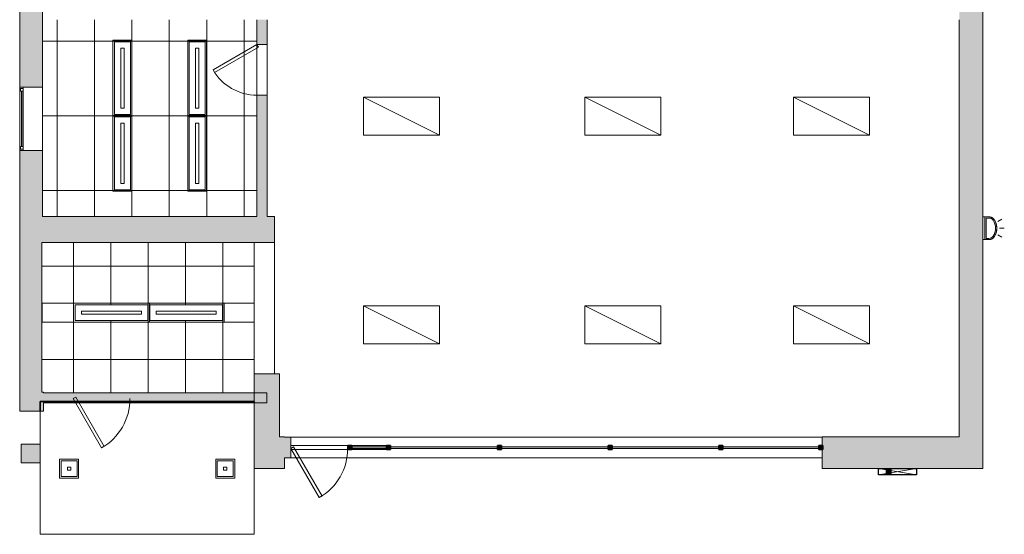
# Model space of a CAD drawing. Header units: inches. Extents: x 10 to 643, y -369 to 487.
# Tile 1 of 40: x 20 to 643, y -369 to -44. Entities that reach past the tile are written whole.
import ezdxf

# ---------------------------------------------------------------- set-up
doc = ezdxf.new("R2010")
doc.units = ezdxf.units.IN
doc.header["$MEASUREMENT"] = 0
doc.linetypes.add('Dash', pattern=[0.23622, 0.11811, -0.11811])
for name, color, linetype, lineweight in [('A-CLNG', 13, 'Continuous', 9), ('A-CLNG-PATT', 13, 'Continuous', 9), ('A-DOOR', 31, 'Continuous', 9), ('A-GENM', 13, 'Continuous', 9), ('A-GLAZ', 151, 'Continuous', 9), ('A-ROOF', 132, 'Continuous', 9), ('A-WALL', 90, 'Continuous', 9), ('A-WALL-PATT', 111, 'Continuous', 9), ('E-LITE-EQPM', 6, 'Continuous', 9)]:
    doc.layers.add(name, color=color, linetype=linetype, lineweight=lineweight)

# ---------------------------------------------------------------- blocks, each defined once
blk = doc.blocks.new('Planitar-Fixed - Default 1-5505659-Main Floor')
at = {"layer": 'A-GLAZ', "lineweight": 18}
for p, q in [((-20, 7.76), (-19.25, 7.76)), ((-19.25, 7.76), (-19.25, 5.53)), ((-19.25, 7.26), (-17.52, 7.26)), ((-17.52, 7.26), (-17.52, 5.53)), ((17.52, 7.26), (17.52, 5.53)), ((19.25, 7.26), (17.52, 7.26)), ((19.25, 7.76), (19.25, 5.53)), ((19.96, 7.76), (19.25, 7.76)), ((-19.25, 5.53), (-17.52, 5.53)), ((17.52, 5.53), (19.25, 5.53)), ((-20, -6.74), (-18.74, -6.74)), ((20, -6.74), (18.74, -6.74))]:
    blk.add_line(p, q, dxfattribs=at)
at = {"layer": 'A-GLAZ'}
for p, q in [((20, 7.76), (-20, 7.76)), ((-20, 5.53), (-20, 7.76)), ((20, 5.53), (20, 7.76)), ((20, 5.53), (-20, 5.53)), ((-20, 5.53), (-20, -6.74)), ((-20, 5.53), (20, 5.53)), ((20, 5.53), (-20, 5.53)), ((-20, -6.74), (-20, 5.53)), ((20, -6.74), (20, 5.53)), ((20, -6.74), (20, 5.53)), ((-20, -6.74), (20, -6.74)), ((-20, -6.74), (20, -6.74))]:
    blk.add_line(p, q, dxfattribs=at)
at = {"layer": 'A-GLAZ', "lineweight": 25}
blk.add_line((-17.52, 6.4), (17.52, 6.4), dxfattribs=at)
blk = doc.blocks.new('Planitar - Single Door - 3_-0 x 6_-8_-5506503-Main Floor')
at = {"layer": 'A-DOOR'}
for p, q in [((-1.73, 30.68), (0, 31.68)), ((18, 0.5), (0, 31.68)), ((16.27, -0.5), (-1.73, 30.68)), ((16.27, -0.5), (18, 0.5))]:
    blk.add_line(p, q, dxfattribs=at)
blk.add_arc((18, 0.5), 36, 120, 180, dxfattribs=at)
blk = doc.blocks.new('Planitar - Single Door - 3_-0 x 6_-8_-5508868-Main Floor')
at = {"layer": 'A-DOOR'}
for p, q in [((-1.73, 30.68), (0, 31.68)), ((18, 0.5), (0, 31.68)), ((16.27, -0.5), (-1.73, 30.68)), ((16.27, -0.5), (18, 0.5))]:
    blk.add_line(p, q, dxfattribs=at)
blk.add_arc((18, 0.5), 36, 120, 180, dxfattribs=at)
blk = doc.blocks.new('Planitar - Single Door - 2_8-5512180-Main Floor')
at = {"layer": 'A-DOOR'}
for p, q in [((-1.73, 29.96), (0, 30.96)), ((14.27, 2.25), (-1.73, 29.96)), ((16, 3.25), (0, 30.96)), ((14.27, 2.25), (16, 3.25))]:
    blk.add_line(p, q, dxfattribs=at)
blk.add_arc((16, 3.25), 32, 120, 180, dxfattribs=at)
blk = doc.blocks.new('Recessed Fluorescent Light - Default 1-5513402-Main Floor')
at = {"layer": 'E-LITE-EQPM'}
for p, q in [((-24, -6), (-24, 6)), ((-24, 6), (24, 6)), ((23, 5), (-23, 5)), ((-23, 5), (-23, -5)), ((-19, -1), (-19, 1)), ((-19, 1), (19, 1)), ((19, 1), (19, -1)), ((23, 0), (23, 5)), ((24, 6), (24, 0)), ((24, -6), (-24, -6)), ((-23, -5), (23, -5)), ((19, -1), (-19, -1)), ((23, -5), (23, 0)), ((24, 0), (24, -6))]:
    blk.add_line(p, q, dxfattribs=at)
blk = doc.blocks.new('Recessed Fluorescent Light - Default 1-5513425-Main Floor')
at = {"layer": 'E-LITE-EQPM'}
for p, q in [((-24, -6), (-24, 6)), ((-24, 6), (24, 6)), ((23, 5), (-23, 5)), ((-23, 5), (-23, -5)), ((-19, -1), (-19, 1)), ((-19, 1), (19, 1)), ((19, 1), (19, -1)), ((23, 0), (23, 5)), ((24, 6), (24, 0)), ((24, -6), (-24, -6)), ((-23, -5), (23, -5)), ((19, -1), (-19, -1)), ((23, -5), (23, 0)), ((24, 0), (24, -6))]:
    blk.add_line(p, q, dxfattribs=at)
blk = doc.blocks.new('Suspended Fluorescent Light - Default 1-5513560-Main Floor')
at = {"layer": 'E-LITE-EQPM'}
for p, q in [((-24, 12), (24, -12)), ((-24, 12), (-24, -12)), ((24, 12), (-24, 12)), ((-24, 12), (24, 12)), ((-24, -12), (-24, 12)), ((24, -12), (24, 12)), ((24, 12), (24, 0)), ((24, 0), (24, -12)), ((-24, -12), (24, -12)), ((24, -12), (-24, -12))]:
    blk.add_line(p, q, dxfattribs=at)
blk = doc.blocks.new('Exterior Commercial Surface Lighting - Exterior_Wall_Mounted_Light_Fixture_-_Lithonia_TWR1S_3416-5535348-Main Floor')
at = {"layer": 'E-LITE-EQPM'}
for p, q in [((-4.25, 16.86), (-5.75, 19.46)), ((0, 18), (0, 21)), ((4.25, 16.86), (5.75, 19.46)), ((-7.19, 11.25), (-7.19, 8.75)), ((-7.19, 8.75), (-7.19, 11.25)), ((-7.19, 8.75), (7.19, 8.75)), ((7.19, 8.75), (-7.19, 8.75)), ((-7.19, 8.62), (-7.19, 7.5)), ((-7.19, 7.5), (-7.19, 8.62)), ((-7.19, 8.62), (7.19, 8.62)), ((-6.44, 11.25), (-6.44, 9.5)), ((-6.44, 9.5), (6.44, 9.5)), ((6.44, 9.5), (6.44, 11.25)), ((7.19, 8.75), (7.19, 11.25)), ((7.19, 11.25), (7.19, 8.75)), ((7.19, 7.5), (7.19, 8.62)), ((7.19, 8.62), (7.19, 7.5))]:
    blk.add_line(p, q, dxfattribs=at)
for centre, radius, start, end in [((-3.19, 11.25), 4, 124.88863, 180), ((-3.19, 11.25), 4, 124.88863, 180), ((-3.19, 11.25), 3.25, 124.88863, 180), ((0, 6.68), 9.57, 55.11137, 124.88863), ((0, 6.68), 9.57, 55.11137, 124.88863), ((0, 6.68), 8.82, 55.11137, 124.88863), ((3.19, 11.25), 3.25, 360, 55.11137), ((3.19, 11.25), 4, 360, 55.11137), ((3.19, 11.25), 4, 360, 55.11137)]:
    blk.add_arc(centre, radius, start, end, dxfattribs=at)
for points, knots in [([(-7.05, 12.29), (-7.01, 12.43), (-6.93, 12.67), (-6.83, 12.91), (-6.78, 13.01)], [0.2169729, 0.2169729, 0.2169729, 0.2169729, 0.3333333, 0.4310327, 0.4310327, 0.4310327, 0.4310327]), ([(-6.71, 13.15), (-6.69, 13.17), (-6.58, 13.37), (-6.43, 13.6), (-6.27, 13.8), (-6.24, 13.83)], [0.4733972, 0.4733972, 0.4733972, 0.4733972, 0.5, 0.6666667, 0.7095574, 0.7095574, 0.7095574, 0.7095574]), ([(-6.13, 13.96), (-6.07, 14.03), (-5.86, 14.23), (-5.64, 14.41), (-5.48, 14.53)], [0.758643, 0.758643, 0.758643, 0.758643, 0.8333333, 1, 1, 1, 1]), ([(-5.48, 14.53), (-5.26, 14.68), (-4.82, 14.96), (-4.27, 15.25), (-3.94, 15.4), (-3.85, 15.44)], [0, 0, 0, 0, 0.0714286, 0.1428571, 0.16861, 0.16861, 0.16861, 0.16861]), ([(-3.7, 15.5), (-3.6, 15.55), (-3.36, 15.64), (-2.99, 15.77), (-2.6, 15.89), (-2.27, 15.98), (-2.07, 16.02), (-2.01, 16.04)], [0.1832359, 0.1832359, 0.1832359, 0.1832359, 0.2142857, 0.25, 0.2857143, 0.3214286, 0.3367576, 0.3367576, 0.3367576, 0.3367576]), ([(-1.89, 16.06), (-1.85, 16.07), (-1.74, 16.09), (-1.56, 16.12), (-1.27, 16.17), (-0.9, 16.21), (-0.45, 16.24), (0, 16.25), (0.45, 16.24), (0.9, 16.21), (1.27, 16.17), (1.56, 16.12), (1.74, 16.09), (1.85, 16.07), (1.89, 16.06)], [0.3471993, 0.3471993, 0.3471993, 0.3471993, 0.3571429, 0.375, 0.3928571, 0.4285714, 0.4642857, 0.5, 0.5357143, 0.5714286, 0.6071429, 0.625, 0.6428571, 0.6528227, 0.6528227, 0.6528227, 0.6528227]), ([(2.01, 16.04), (2.07, 16.02), (2.27, 15.98), (2.6, 15.89), (2.99, 15.77), (3.36, 15.64), (3.6, 15.55), (3.7, 15.5)], [0.6632816, 0.6632816, 0.6632816, 0.6632816, 0.6785714, 0.7142857, 0.75, 0.7857143, 0.8167848, 0.8167848, 0.8167848, 0.8167848]), ([(3.85, 15.44), (3.94, 15.4), (4.27, 15.25), (4.82, 14.96), (5.26, 14.68), (5.48, 14.53)], [0.831409, 0.831409, 0.831409, 0.831409, 0.8571429, 0.9285714, 1, 1, 1, 1]), ([(5.48, 14.53), (5.64, 14.41), (5.86, 14.23), (6.07, 14.03), (6.13, 13.96)], [0, 0, 0, 0, 0.1666667, 0.241357, 0.241357, 0.241357, 0.241357]), ([(6.24, 13.83), (6.27, 13.8), (6.43, 13.6), (6.58, 13.37), (6.69, 13.17), (6.71, 13.15)], [0.2904426, 0.2904426, 0.2904426, 0.2904426, 0.3333333, 0.5, 0.5266028, 0.5266028, 0.5266028, 0.5266028]), ([(6.78, 13.01), (6.83, 12.91), (6.93, 12.67), (7.01, 12.43), (7.05, 12.29)], [0.5689673, 0.5689673, 0.5689673, 0.5689673, 0.6666667, 0.7830271, 0.7830271, 0.7830271, 0.7830271]), ([(-7.18, 11.49), (-7.17, 11.7), (-7.14, 11.93), (-7.09, 12.15), (-7.08, 12.17)], [0, 0, 0, 0, 0.1666667, 0.1829992, 0.1829992, 0.1829992, 0.1829992]), ([(7.08, 12.17), (7.09, 12.15), (7.14, 11.93), (7.17, 11.7), (7.18, 11.49)], [0.8170008, 0.8170008, 0.8170008, 0.8170008, 0.8333333, 1, 1, 1, 1])]:
    blk.add_open_spline(points, degree=3, knots=knots, dxfattribs=at)
for points in [[(-7.19, 11.25), (-7.19, 11.29), (-7.19, 11.37), (-7.18, 11.45), (-7.18, 11.49)], [(7.18, 11.49), (7.18, 11.45), (7.19, 11.37), (7.19, 11.29), (7.19, 11.25)]]:
    blk.add_open_spline(points, degree=3, dxfattribs=at)
blk = doc.blocks.new('Recessed Fluorescent Light - Default 1-5604043-Main Floor')
at = {"layer": 'E-LITE-EQPM'}
for p, q in [((-6, -6), (-6, 6)), ((-6, 6), (6, 6)), ((5, 5), (-5, 5)), ((-5, 5), (-5, -5)), ((-1, -1), (-1, 1)), ((-1, 1), (1, 1)), ((1, 1), (1, -1)), ((5, 0), (5, 5)), ((6, 6), (6, 0)), ((6, -6), (-6, -6)), ((-5, -5), (5, -5)), ((1, -1), (-1, -1)), ((5, -5), (5, 0)), ((6, 0), (6, -6))]:
    blk.add_line(p, q, dxfattribs=at)
blk = doc.blocks.new('Recessed Fluorescent Light - Default 1-5604112-Main Floor')
at = {"layer": 'E-LITE-EQPM'}
for p, q in [((-6, 6), (6, 6)), ((-6, -6), (-6, 6)), ((5, 5), (-5, 5)), ((-5, 5), (-5, -5)), ((1, 1), (-1, 1)), ((-1, 1), (-1, -1)), ((1, -1), (1, 1)), ((5, 0), (5, 5)), ((5, -5), (5, 0)), ((6, 6), (6, 0)), ((6, 0), (6, -6)), ((6, -6), (-6, -6)), ((-5, -5), (5, -5)), ((-1, -1), (1, -1))]:
    blk.add_line(p, q, dxfattribs=at)
blk = doc.blocks.new('Signage - Signage-5643858-Main Floor')
at = {"layer": 'A-GENM'}
for p, q in [((563.75, -331.5), (587.75, -327.5)), ((587.75, -331.5), (563.75, -327.5))]:
    blk.add_line(p, q, dxfattribs=at)
at = {"layer": 'A-GENM', "lineweight": 25}
for p, q in [((563.75, -331.5), (563.75, -327.5)), ((563.75, -327.5), (587.75, -327.5)), ((568.68, -331.5), (568.68, -327.5)), ((568.68, -327.5), (569.09, -327.5)), ((569.09, -327.5), (569.09, -331.5)), ((569.72, -331.5), (569.72, -327.5)), ((569.72, -327.5), (570.16, -327.5)), ((570.16, -327.5), (570.16, -331.5)), ((571.08, -331.5), (571.08, -327.5)), ((571.08, -327.5), (571.47, -327.5)), ((571.47, -327.5), (571.47, -331.5)), ((587.75, -327.5), (587.75, -331.5)), ((587.75, -331.5), (563.75, -331.5)), ((569.09, -331.5), (568.68, -331.5)), ((570.16, -331.5), (569.72, -331.5)), ((571.47, -331.5), (571.08, -331.5))]:
    blk.add_line(p, q, dxfattribs=at)

msp = doc.modelspace()

# ---------------------------------------------------------------- hatches: boundary and pattern name
at = {"layer": 'A-CLNG-PATT', "lineweight": 18}
h = msp.add_hatch(dxfattribs=at)
h.set_pattern_fill('FP_1', color=256, style=0, pattern_type=2)
h.set_pattern_definition([(270, (138.736, -151.62), (-23.622, -1e-15), []), (180, (138.736, -151.62), (6e-15, 47.244), [])])
h.paths.add_polyline_path([(170.5, -168), (170.5, -43.57), (34.99, -43.57), (34.99, -168), (134.29, -168)], flags=0)
h.paths.add_polyline_path([(90.49, -151.12), (80.49, -151.12), (80.49, -105.12), (90.49, -105.12), (90.49, -113.36)], flags=0)
h.paths.add_polyline_path([(137.74, -151.12), (127.74, -151.12), (127.74, -105.12), (137.74, -105.12), (137.74, -119.95)], flags=0)
h.paths.add_polyline_path([(86.25, -103.62), (80.49, -103.62), (80.49, -57.62), (90.49, -57.62), (90.49, -103.62)], flags=0)
h.paths.add_polyline_path([(134.29, -103.62), (127.74, -103.62), (127.74, -57.62), (137.74, -57.62), (137.74, -103.62)], flags=0)
h = msp.add_hatch(dxfattribs=at)
h.set_pattern_fill('FP_7', color=256, style=0, pattern_type=2)
h.set_pattern_definition([(180, (101.742, -223.12), (3e-15, 23.622), []), (90, (101.742, -223.12), (23.622, -1e-15), [])])
h.paths.add_polyline_path([(168.74, -222.87), (168.74, -184.5), (34.49, -184.5), (34.49, -222.87), (134.29, -222.87)], flags=0)
h = msp.add_hatch(dxfattribs=at)
h.set_pattern_fill('FP_12', color=256, style=0, pattern_type=2)
h.set_pattern_definition([(180, (101.742, -222.875), (3e-15, 23.622), []), (90, (101.742, -222.875), (23.622, -1e-15), [])])
h.paths.add_polyline_path([(34.74, -234.87), (168.74, -234.87), (168.74, -222.87), (34.74, -222.87)], flags=0)
h.paths.add_polyline_path([(101.5, -233.87), (55.5, -233.87), (55.5, -223.87), (101.5, -223.87)], flags=0)
h.paths.add_polyline_path([(148.74, -233.87), (102.74, -233.87), (102.74, -223.87), (148.74, -223.87)], flags=0)
h = msp.add_hatch(dxfattribs=at)
h.set_pattern_fill('FP_13', color=256, style=0, pattern_type=2)
h.set_pattern_definition([(180, (-158.1, -116.88), (3e-15, 23.622), []), (90, (-158.1, -116.88), (23.622, -1e-15), [])])
h.paths.add_polyline_path([(168.74, -279.55), (168.74, -234.87), (34.49, -234.87), (34.49, -279.3), (35.5, -279.3), (35.5, -279.55), (134.29, -279.55)], flags=0)
at = {"layer": 'A-WALL'}
msp.add_hatch(color=8, dxfattribs=at).paths.add_polyline_path([(21.49, -324), (33.49, -324), (33.49, -312), (21.49, -312), (21.49, -322.59)], flags=0)
at = {"layer": 'A-WALL-PATT'}
h = msp.add_hatch(color=9, dxfattribs=at)
h.paths.add_polyline_path([(34.49, -176.25), (34.99, -176.25), (34.99, -126.28), (20.49, -126.28), (20.49, -176.25)], flags=0)
h.paths.add_polyline_path([(34.99, -86.29), (34.99, -37.07), (20.49, -37.07), (20.49, -86.29), (22.72, -86.29)], flags=0)
for color, points in [(9, [(629.75, -327.5), (629.75, -33.57), (614.75, -33.57), (614.75, -327.5)]), (9, [(181.75, -184.5), (181.75, -168), (34.99, -168), (34.99, -176.25), (34.49, -176.25), (34.49, -184.5), (134.29, -184.5)]), (9, [(20.49, -279.3), (34.49, -279.3), (34.49, -176.25), (20.49, -176.25)]), (254, [(184.75, -307.5), (184.75, -267.5), (168.75, -267.5), (168.75, -307.5)]), (254, [(35.5, -291.3), (35.5, -279.3), (20.49, -279.3), (20.49, -291.3), (33.49, -291.3)]), (254, [(176.75, -286.05), (176.75, -279.55), (35.5, -279.55), (35.5, -286.05), (168.75, -286.05)]), (254, [(168.75, -327.5), (188, -327.5), (188, -307.5), (168.75, -307.5), (168.75, -322.59)]), (9, [(188, -320.75), (191.99, -320.75), (191.99, -307.75), (188, -307.75)]), (9, [(614.75, -327.5), (614.75, -307.5), (528, -307.5), (528, -327.5)]), (9, [(230.49, -315.5), (230.49, -313), (227.99, -313), (227.99, -315.5)]), (9, [(255, -315.5), (255, -313), (252.5, -313), (252.5, -315.5)]), (9, [(325.25, -315.5), (325.25, -313), (322.75, -313), (322.75, -315.5)]), (9, [(395.25, -315.5), (395.25, -313), (392.75, -313), (392.75, -315.5)]), (9, [(465.25, -315.5), (465.25, -313), (462.75, -313), (462.75, -315.5)]), (9, [(528.5, -315.5), (528.5, -313), (526, -313), (526, -315.5)])]:
    msp.add_hatch(color=color, dxfattribs=at).paths.add_polyline_path(points, flags=0)
h = msp.add_hatch(color=9, dxfattribs=at)
h.paths.add_polyline_path([(177, -168), (177, -91.32), (170.5, -91.32), (170.5, -168)], flags=0)
h.paths.add_polyline_path([(177, -59.32), (177, -43.57), (170.5, -43.57), (170.5, -59.32)], flags=0)
h = msp.add_hatch(color=9, dxfattribs=at)
h.paths.add_polyline_path([(518.66, -314.75), (526, -314.75), (526, -313.75), (465.25, -313.75), (465.25, -314.75)], flags=0)
h.paths.add_polyline_path([(255, -314.75), (322.75, -314.75), (322.75, -313.75), (255, -313.75)], flags=0)
h.paths.add_polyline_path([(325.25, -314.75), (392.75, -314.75), (392.75, -313.75), (325.25, -313.75)], flags=0)
h.paths.add_polyline_path([(252.5, -314.75), (252.5, -313.75), (230.49, -313.75), (230.49, -314.75)], flags=0)
h.paths.add_polyline_path([(395.25, -314.75), (462.75, -314.75), (462.75, -313.75), (395.25, -313.75)], flags=0)

# ---------------------------------------------------------------- linework, layer by layer
at = {"layer": 'A-CLNG'}
for p, q in [((80.49, -57.62), (80.49, -103.62)), ((90.49, -57.62), (80.49, -57.62)), ((90.49, -103.62), (90.49, -57.62)), ((127.74, -57.62), (127.74, -103.62)), ((137.74, -57.62), (127.74, -57.62)), ((137.74, -103.62), (137.74, -57.62)), ((80.49, -103.62), (90.49, -103.62)), ((80.49, -105.12), (80.49, -151.12)), ((90.49, -105.12), (80.49, -105.12)), ((90.49, -151.12), (90.49, -105.12)), ((127.74, -103.62), (137.74, -103.62)), ((127.74, -105.12), (127.74, -151.12)), ((137.74, -105.12), (127.74, -105.12)), ((137.74, -151.12), (137.74, -105.12)), ((80.49, -151.12), (90.49, -151.12)), ((127.74, -151.12), (137.74, -151.12)), ((168.74, -184.5), (168.74, -279.55)), ((34.49, -222.87), (168.74, -222.87)), ((34.74, -234.87), (34.74, -222.87)), ((101.5, -223.87), (55.5, -223.87)), ((55.5, -223.87), (55.5, -233.87)), ((101.5, -233.87), (101.5, -223.87)), ((148.74, -223.87), (102.74, -223.87)), ((102.74, -223.87), (102.74, -233.87)), ((148.74, -233.87), (148.74, -223.87)), ((34.49, -234.87), (168.74, -234.87)), ((55.5, -233.87), (101.5, -233.87)), ((102.74, -233.87), (148.74, -233.87)), ((35.5, -286.05), (35.5, -291.3)), ((35.5, -286.05), (168.75, -286.05)), ((168.75, -286.05), (168.75, -369.12)), ((33.49, -369.12), (33.49, -291.3)), ((33.49, -291.3), (35.5, -291.3)), ((56.74, -322.59), (46.74, -322.59)), ((46.74, -322.59), (46.74, -332.59)), ((56.74, -332.59), (56.74, -322.59)), ((155.49, -322.59), (145.49, -322.59)), ((145.49, -322.59), (145.49, -332.59)), ((155.49, -332.59), (155.49, -322.59)), ((46.74, -332.59), (56.74, -332.59)), ((145.49, -332.59), (155.49, -332.59)), ((168.75, -369.12), (33.49, -369.12))]:
    msp.add_line(p, q, dxfattribs=at)
at = {"layer": 'A-ROOF', "lineweight": 35}
for p, q in [((33.49, -285.12), (168.74, -285.12)), ((33.49, -285.12), (33.49, -291.3)), ((168.74, -285.12), (168.74, -286.05))]:
    msp.add_line(p, q, dxfattribs=at)
at = {"layer": 'A-ROOF', "linetype": 'Dash'}
for p, q in [((35.5, -291.3), (35.5, -286.05)), ((168.74, -286.05), (35.5, -286.05)), ((168.74, -286.05), (168.74, -369.12)), ((33.49, -369.12), (33.49, -291.3)), ((33.49, -291.3), (35.5, -291.3)), ((168.74, -369.12), (33.49, -369.12))]:
    msp.add_line(p, q, dxfattribs=at)
at = {"layer": 'A-WALL'}
for p, q in [((20.49, -86.29), (20.49, -37.07)), ((34.99, -37.07), (34.99, -86.29)), ((629.75, -33.57), (629.75, -327.5)), ((170.5, -168), (170.5, -43.57)), ((177, -43.57), (177, -168)), ((614.75, -307.5), (614.75, -43.57)), ((177, -59.32), (170.5, -59.32)), ((170.5, -91.32), (177, -91.32)), ((20.49, -291.3), (20.49, -126.28)), ((34.99, -126.28), (34.99, -168)), ((34.99, -168), (170.5, -168)), ((177, -168), (181.75, -168)), ((181.75, -267.5), (181.75, -168)), ((34.49, -184.5), (34.49, -279.3)), ((181.75, -184.5), (34.49, -184.5)), ((168.75, -184.5), (168.75, -286.05)), ((184.75, -267.5), (168.75, -267.5)), ((184.75, -307.5), (184.75, -267.5)), ((35.5, -279.3), (34.49, -279.3)), ((35.5, -279.3), (35.5, -279.55)), ((176.75, -279.55), (35.5, -279.55)), ((176.75, -286.05), (176.75, -279.55)), ((176.75, -286.05), (168.75, -286.05)), ((20.49, -291.3), (33.49, -291.3)), ((188, -307.5), (184.75, -307.5)), ((188, -307.5), (188, -307.75)), ((528, -307.75), (188, -307.75)), ((191.99, -307.75), (191.99, -320.75)), ((192, -320.75), (192, -307.75)), ((528, -327.5), (528, -307.5)), ((528, -307.5), (614.75, -307.5)), ((33.49, -312), (21.49, -312)), ((21.49, -312), (21.49, -324)), ((192, -313), (227.99, -313)), ((192, -315.5), (227.99, -315.5)), ((230.49, -313), (252.5, -313)), ((230.49, -313.75), (252.5, -313.75)), ((252.5, -314.75), (230.49, -314.75)), ((230.49, -315.5), (252.5, -315.5)), ((255, -313.75), (322.75, -313.75)), ((322.75, -314.75), (255, -314.75)), ((325.25, -313.75), (392.75, -313.75)), ((392.75, -314.75), (325.25, -314.75)), ((395.25, -313.75), (462.75, -313.75)), ((462.75, -314.75), (395.25, -314.75)), ((465.25, -313.75), (526, -313.75)), ((526, -314.75), (465.25, -314.75)), ((188, -320.75), (188, -327.5)), ((188, -320.75), (528, -320.75)), ((21.49, -324), (33.49, -324)), ((188, -327.5), (168.75, -327.5)), ((629.75, -327.5), (528, -327.5))]:
    msp.add_line(p, q, dxfattribs=at)
at = {"layer": 'A-WALL', "lineweight": 35}
for p, q in [((227.99, -315.5), (227.99, -313)), ((227.99, -313), (230.49, -313)), ((230.49, -315.5), (227.99, -315.5)), ((230.49, -313), (230.49, -315.5)), ((252.5, -315.5), (252.5, -313)), ((252.5, -313), (255, -313)), ((255, -315.5), (252.5, -315.5)), ((255, -313), (255, -315.5)), ((322.75, -315.5), (322.75, -313)), ((322.75, -313), (325.25, -313)), ((325.25, -315.5), (322.75, -315.5)), ((325.25, -313), (325.25, -315.5)), ((392.75, -315.5), (392.75, -313)), ((392.75, -313), (395.25, -313)), ((395.25, -315.5), (392.75, -315.5)), ((395.25, -313), (395.25, -315.5)), ((462.75, -315.5), (462.75, -313)), ((462.75, -313), (465.25, -313)), ((465.25, -315.5), (462.75, -315.5)), ((465.25, -313), (465.25, -315.5)), ((526, -315.5), (526, -313)), ((526, -313), (528.5, -313)), ((528.5, -315.5), (526, -315.5)), ((528.5, -313), (528.5, -315.5))]:
    msp.add_line(p, q, dxfattribs=at)

# ---------------------------------------------------------------- block references
at = {"layer": 'A-DOOR'}
for name, p, rotation in [('Planitar - Single Door - 2_8-5512180-Main Floor', (173.75, -75.32), 89.99999999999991), ('Planitar - Single Door - 3_-0 x 6_-8_-5508868-Main Floor', (72.25, -282.8), 180), ('Planitar - Single Door - 3_-0 x 6_-8_-5506503-Main Floor', (209.99, -314.25), 180)]:
    msp.add_blockref(name, p, dxfattribs=dict(at, rotation=rotation))
at = {"layer": 'A-GENM'}
msp.add_blockref('Signage - Signage-5643858-Main Floor', (0, 0), dxfattribs=at)
at = {"layer": 'A-GLAZ', "rotation": 89.99999999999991}
msp.add_blockref('Planitar-Fixed - Default 1-5505659-Main Floor', (28.25, -106.28), dxfattribs=at)
at = {"layer": 'E-LITE-EQPM'}
for name, p, rotation in [('Recessed Fluorescent Light - Default 1-5513402-Main Floor', (85.49, -80.62), 89.9999999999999), ('Recessed Fluorescent Light - Default 1-5513402-Main Floor', (132.74, -80.62), 89.9999999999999), ('Recessed Fluorescent Light - Default 1-5513402-Main Floor', (85.49, -128.12), 89.9999999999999), ('Recessed Fluorescent Light - Default 1-5513402-Main Floor', (132.74, -128.12), 89.9999999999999), ('Exterior Commercial Surface Lighting - Exterior_Wall_Mounted_Light_Fixture_-_Lithonia_TWR1S_3416-5535348-Main Floor', (622.25, -175.5), 269.9999999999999), ('Recessed Fluorescent Light - Default 1-5604112-Main Floor', (150.49, -327.59), 180)]:
    msp.add_blockref(name, p, dxfattribs=dict(at, rotation=rotation))
for name, p in [('Suspended Fluorescent Light - Default 1-5513560-Main Floor', (261.99, -104.62)), ('Suspended Fluorescent Light - Default 1-5513560-Main Floor', (401.99, -104.62)), ('Suspended Fluorescent Light - Default 1-5513560-Main Floor', (533.99, -104.62)), ('Recessed Fluorescent Light - Default 1-5513425-Main Floor', (78.5, -228.87)), ('Recessed Fluorescent Light - Default 1-5513425-Main Floor', (125.74, -228.87)), ('Suspended Fluorescent Light - Default 1-5513560-Main Floor', (261.99, -236.62)), ('Suspended Fluorescent Light - Default 1-5513560-Main Floor', (401.99, -236.62)), ('Suspended Fluorescent Light - Default 1-5513560-Main Floor', (533.99, -236.62)), ('Recessed Fluorescent Light - Default 1-5604043-Main Floor', (51.74, -327.59))]:
    msp.add_blockref(name, p, dxfattribs=at)

doc.saveas('drawing.dxf')
